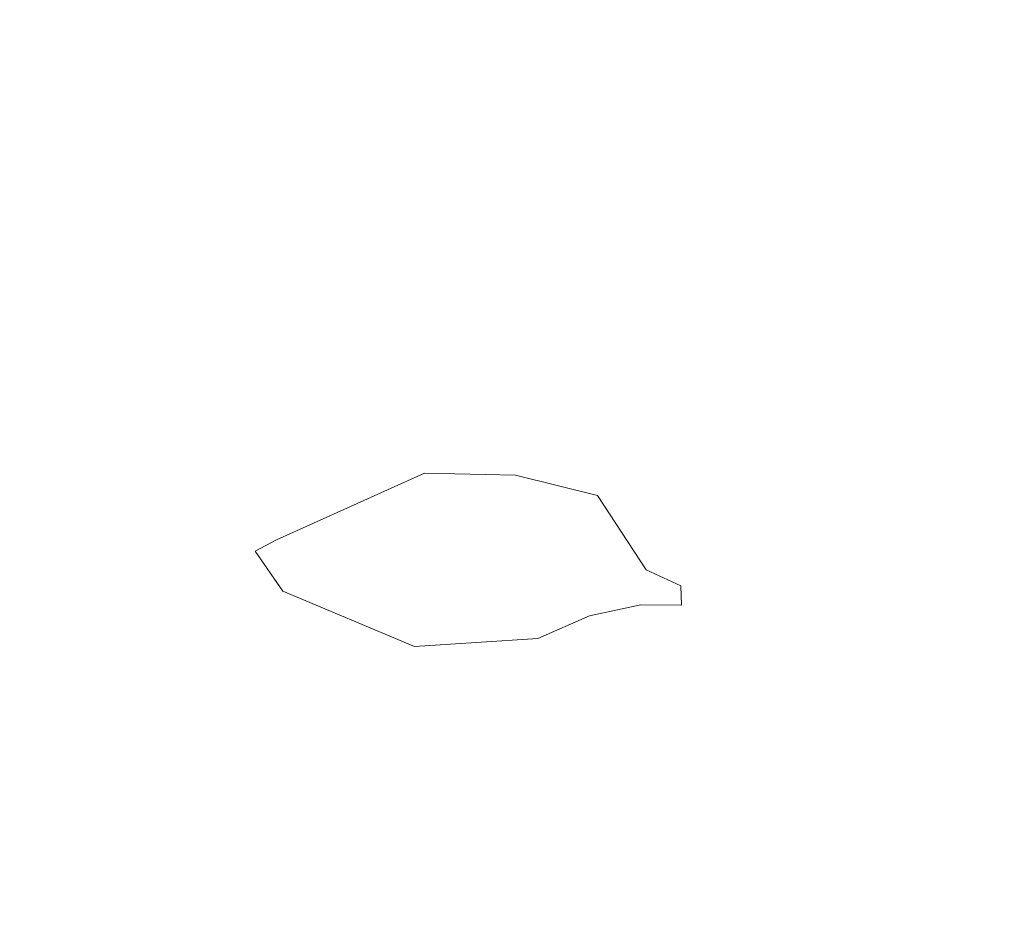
# Model space of a CAD drawing. Header units: millimetres. Extents: x 0 to 650, y -1 to 707.
# Tile 204 of 256: x 525.993 to 526.53, y 352.404 to 352.9. Entities that reach past the tile are written whole.
import ezdxf
from ezdxf.xclip import XClip

# ---------------------------------------------------------------- set-up
doc = ezdxf.new("R2010")
doc.units = ezdxf.units.MM
doc.header["$MEASUREMENT"] = 0
doc.header["$XCLIPFRAME"] = 0
doc.linetypes.add('Wipeout_Contour', pattern=[1000, 0, -1000])
doc.layers.add('Interior - Mobiliário .ARQ', color=7, linetype='Continuous')

# ---------------------------------------------------------------- blocks, each defined once
blk = doc.blocks.new('Desenho_2_2', base_point=(960.5741, 336.178))
at = {"color": 254, "linetype": 'Wipeout_Contour', "lineweight": 0, "ltscale": 1900.077216}
blk.add_wipeout([(526.01653, 353.06686), (525.98225, 352.85456), (526.02702, 352.93862)], dxfattribs=at).dxf.layer = 'Interior - Mobiliário .ARQ'
at = {"color": 254, "linetype": 'Wipeout_Contour', "lineweight": 0, "ltscale": 1901.659568}
blk.add_wipeout([(526.51882, 353.02212), (526.50815, 352.88754), (526.582, 352.88549)], dxfattribs=at).dxf.layer = 'Interior - Mobiliário .ARQ'
at = {"color": 254, "linetype": 'Wipeout_Contour', "lineweight": 0, "ltscale": 1900.008172}
blk.add_wipeout([(526.26525, 352.65913), (526.30743, 352.64927), (526.3086, 352.72251)], dxfattribs=at).dxf.layer = 'Interior - Mobiliário .ARQ'
at = {"color": 254, "linetype": 'Wipeout_Contour', "lineweight": 0, "ltscale": 1899.489197}
blk.add_wipeout([(525.9599, 352.65817), (526.00252, 352.61158), (526.00532, 352.6914)], dxfattribs=at).dxf.layer = 'Interior - Mobiliário .ARQ'
at = {"color": 254, "linetype": 'Wipeout_Contour', "lineweight": 0, "ltscale": 1900.597608}
blk.add_wipeout([(526.40783, 352.66649), (526.33426, 352.61386), (526.36642, 352.60032)], dxfattribs=at).dxf.layer = 'Interior - Mobiliário .ARQ'
at = {"color": 254, "linetype": 'Wipeout_Contour', "lineweight": 0, "ltscale": 1901.153726}
blk.add_wipeout([(526.52327, 352.6258), (526.50914, 352.52243), (526.58608, 352.47275)], dxfattribs=at).dxf.layer = 'Interior - Mobiliário .ARQ'
at = {"color": 254, "linetype": 'Wipeout_Contour', "lineweight": 0, "ltscale": 1900.022638}
blk.add_wipeout([(526.06167, 352.45448), (526.10747, 352.5185), (526.07323, 352.57792)], dxfattribs=at).dxf.layer = 'Interior - Mobiliário .ARQ'
at = {"color": 254, "linetype": 'Wipeout_Contour', "lineweight": 0, "ltscale": 1901.126621}
blk.add_wipeout([(526.35853, 352.57736), (526.33136, 352.57689), (526.32811, 352.53432)], dxfattribs=at).dxf.layer = 'Interior - Mobiliário .ARQ'
at = {"color": 254, "linetype": 'Wipeout_Contour', "lineweight": 0, "ltscale": 1900.645224}
blk.add_wipeout([(526.20715, 352.49429), (526.21791, 352.44053), (526.27533, 352.49833)], dxfattribs=at).dxf.layer = 'Interior - Mobiliário .ARQ'
at = {"color": 254, "linetype": 'Wipeout_Contour', "lineweight": 0, "ltscale": 1900.259289}
blk.add_wipeout([(526.39456, 352.48156), (526.38015, 352.33792), (526.41473, 352.35915)], dxfattribs=at).dxf.layer = 'Interior - Mobiliário .ARQ'
at = {"color": 254, "linetype": 'Wipeout_Contour', "lineweight": 0, "ltscale": 1899.926595}
blk.add_wipeout([(526.32226, 352.44315), (526.34639, 352.29617), (526.36185, 352.32421)], dxfattribs=at).dxf.layer = 'Interior - Mobiliário .ARQ'
at = {"color": 254, "linetype": 'Wipeout_Contour', "lineweight": 0, "ltscale": 1900.945061}
blk.add_wipeout([(526.43356, 352.89231), (526.50815, 352.88754), (526.51882, 353.02212)], dxfattribs=at).dxf.layer = 'Interior - Mobiliário .ARQ'
at = {"color": 254, "linetype": 'Wipeout_Contour', "lineweight": 0, "ltscale": 1900.368332}
blk.add_wipeout([(526.40783, 352.66649), (526.36642, 352.60032), (526.41637, 352.617)], dxfattribs=at).dxf.layer = 'Interior - Mobiliário .ARQ'
at = {"color": 254, "linetype": 'Wipeout_Contour', "lineweight": 0, "ltscale": 1900.025518}
blk.add_wipeout([(525.94902, 352.4558), (526.00252, 352.61158), (525.9599, 352.65817)], dxfattribs=at).dxf.layer = 'Interior - Mobiliário .ARQ'
at = {"color": 254, "linetype": 'Wipeout_Contour', "lineweight": 0, "ltscale": 1900.625694}
blk.add_wipeout([(526.30364, 352.60418), (526.33473, 352.6003), (526.30813, 352.64083)], dxfattribs=at).dxf.layer = 'Interior - Mobiliário .ARQ'
at = {"color": 254, "linetype": 'Wipeout_Contour', "lineweight": 0, "ltscale": 1900.917731}
blk.add_wipeout([(526.60473, 352.56363), (526.52327, 352.6258), (526.58608, 352.47275)], dxfattribs=at).dxf.layer = 'Interior - Mobiliário .ARQ'
at = {"color": 254, "linetype": 'Wipeout_Contour', "lineweight": 0, "ltscale": 1900.799934}
blk.add_wipeout([(526.32811, 352.53432), (526.2747, 352.52009), (526.27533, 352.49833)], dxfattribs=at).dxf.layer = 'Interior - Mobiliário .ARQ'
at = {"color": 254, "linetype": 'Wipeout_Contour', "lineweight": 0, "ltscale": 1900.21464}
blk.add_wipeout([(526.00252, 352.61158), (526.03447, 352.65245), (526.00532, 352.6914)], dxfattribs=at).dxf.layer = 'Interior - Mobiliário .ARQ'
at = {"color": 254, "linetype": 'Wipeout_Contour', "lineweight": 0, "ltscale": 1901.249755}
blk.add_wipeout([(526.40783, 352.66649), (526.41637, 352.617), (526.44236, 352.68099)], dxfattribs=at).dxf.layer = 'Interior - Mobiliário .ARQ'
at = {"color": 254, "linetype": 'Wipeout_Contour', "lineweight": 0, "ltscale": 1901.400527}
blk.add_wipeout([(526.52327, 352.6258), (526.49668, 352.63425), (526.48609, 352.52285)], dxfattribs=at).dxf.layer = 'Interior - Mobiliário .ARQ'
at = {"color": 254, "linetype": 'Wipeout_Contour', "lineweight": 0, "ltscale": 1900.900597}
blk.add_wipeout([(526.35359, 352.59143), (526.33473, 352.6003), (526.33179, 352.5811)], dxfattribs=at).dxf.layer = 'Interior - Mobiliário .ARQ'
at = {"color": 254, "linetype": 'Wipeout_Contour', "lineweight": 0, "ltscale": 1900.542831}
blk.add_wipeout([(526.35853, 352.57736), (526.32811, 352.53432), (526.36884, 352.57071)], dxfattribs=at).dxf.layer = 'Interior - Mobiliário .ARQ'
at = {"color": 254, "linetype": 'Wipeout_Contour', "lineweight": 0, "ltscale": 1900.377076}
blk.add_wipeout([(526.06024, 352.74873), (526.01218, 352.80167), (526.00532, 352.6914)], dxfattribs=at).dxf.layer = 'Interior - Mobiliário .ARQ'
at = {"color": 254, "linetype": 'Wipeout_Contour', "lineweight": 0, "ltscale": 1900.882549}
blk.add_wipeout([(526.4217, 352.73184), (526.40783, 352.66649), (526.44236, 352.68099)], dxfattribs=at).dxf.layer = 'Interior - Mobiliário .ARQ'
at = {"color": 254, "linetype": 'Wipeout_Contour', "lineweight": 0, "ltscale": 1900.558375}
blk.add_wipeout([(526.48609, 352.52285), (526.50914, 352.52243), (526.52327, 352.6258)], dxfattribs=at).dxf.layer = 'Interior - Mobiliário .ARQ'
at = {"color": 254, "linetype": 'Wipeout_Contour', "lineweight": 0, "ltscale": 1899.737177}
blk.add_wipeout([(526.06595, 352.61693), (526.00252, 352.61158), (526.07323, 352.57792)], dxfattribs=at).dxf.layer = 'Interior - Mobiliário .ARQ'
at = {"color": 254, "linetype": 'Wipeout_Contour', "lineweight": 0, "ltscale": 1900.421869}
blk.add_wipeout([(526.36884, 352.57071), (526.39452, 352.57329), (526.41637, 352.617)], dxfattribs=at).dxf.layer = 'Interior - Mobiliário .ARQ'
at = {"color": 254, "linetype": 'Wipeout_Contour', "lineweight": 0, "ltscale": 1899.911563}
blk.add_wipeout([(526.33179, 352.5811), (526.35392, 352.58088), (526.35359, 352.59143)], dxfattribs=at).dxf.layer = 'Interior - Mobiliário .ARQ'
at = {"color": 254, "linetype": 'Wipeout_Contour', "lineweight": 0, "ltscale": 1900.406823}
blk.add_wipeout([(526.32811, 352.53432), (526.33136, 352.57689), (526.30414, 352.57416)], dxfattribs=at).dxf.layer = 'Interior - Mobiliário .ARQ'
at = {"layer": 'Interior - Mobiliário .ARQ', "color": 7, "linetype": 'Continuous', "lineweight": 0}
blk.add_line((526.35359, 352.59143), (526.35392, 352.58088), dxfattribs=at)
at = {"color": 254, "linetype": 'Wipeout_Contour', "lineweight": 0, "ltscale": 1900.218602}
blk.add_wipeout([(526.06024, 352.74873), (526.03599, 352.83747), (526.01218, 352.80167)], dxfattribs=at).dxf.layer = 'Interior - Mobiliário .ARQ'
at = {"color": 254, "linetype": 'Wipeout_Contour', "lineweight": 0, "ltscale": 1900.75313}
blk.add_wipeout([(526.4217, 352.73184), (526.3086, 352.72251), (526.40783, 352.66649)], dxfattribs=at).dxf.layer = 'Interior - Mobiliário .ARQ'
at = {"color": 254, "linetype": 'Wipeout_Contour', "lineweight": 0, "ltscale": 1901.258889}
blk.add_wipeout([(526.55943, 352.6756), (526.52327, 352.6258), (526.60473, 352.56363)], dxfattribs=at).dxf.layer = 'Interior - Mobiliário .ARQ'
at = {"color": 254, "linetype": 'Wipeout_Contour', "lineweight": 0, "ltscale": 1900.455144}
blk.add_wipeout([(526.07323, 352.57792), (526.12125, 352.61045), (526.06595, 352.61693)], dxfattribs=at).dxf.layer = 'Interior - Mobiliário .ARQ'
at = {"color": 254, "linetype": 'Wipeout_Contour', "lineweight": 0, "ltscale": 1901.147064}
blk.add_wipeout([(526.36884, 352.57071), (526.41637, 352.617), (526.36642, 352.60032)], dxfattribs=at).dxf.layer = 'Interior - Mobiliário .ARQ'
at = {"color": 254, "linetype": 'Wipeout_Contour', "lineweight": 0, "ltscale": 1899.896844}
blk.add_wipeout([(526.32382, 352.50821), (526.32811, 352.53432), (526.27533, 352.49833)], dxfattribs=at).dxf.layer = 'Interior - Mobiliário .ARQ'
at = {"color": 254, "linetype": 'Wipeout_Contour', "lineweight": 0, "ltscale": 1901.077377}
blk.add_wipeout([(526.53703, 352.35353), (526.58608, 352.47275), (526.50914, 352.52243)], dxfattribs=at).dxf.layer = 'Interior - Mobiliário .ARQ'
at = {"color": 254, "linetype": 'Wipeout_Contour', "lineweight": 0, "ltscale": 1900.206422}
blk.add_wipeout([(526.03599, 352.83747), (525.98225, 352.85456), (526.01218, 352.80167)], dxfattribs=at).dxf.layer = 'Interior - Mobiliário .ARQ'
at = {"color": 254, "linetype": 'Wipeout_Contour', "lineweight": 0, "ltscale": 1901.063929}
blk.add_wipeout([(526.30949, 352.78734), (526.3086, 352.72251), (526.4217, 352.73184)], dxfattribs=at).dxf.layer = 'Interior - Mobiliário .ARQ'
at = {"color": 254, "linetype": 'Wipeout_Contour', "lineweight": 0, "ltscale": 1901.416856}
blk.add_wipeout([(526.50204, 352.77426), (526.49939, 352.69093), (526.55943, 352.6756)], dxfattribs=at).dxf.layer = 'Interior - Mobiliário .ARQ'
at = {"color": 254, "linetype": 'Wipeout_Contour', "lineweight": 0, "ltscale": 1899.665849}
blk.add_wipeout([(526.00252, 352.61158), (526.06595, 352.61693), (526.03447, 352.65245)], dxfattribs=at).dxf.layer = 'Interior - Mobiliário .ARQ'
at = {"color": 254, "linetype": 'Wipeout_Contour', "lineweight": 0, "ltscale": 1900.439584}
blk.add_wipeout([(526.39452, 352.57329), (526.4645, 352.52448), (526.47039, 352.62823)], dxfattribs=at).dxf.layer = 'Interior - Mobiliário .ARQ'
at = {"color": 254, "linetype": 'Wipeout_Contour', "lineweight": 0, "ltscale": 1899.743864}
blk.add_wipeout([(526.11727, 352.55526), (526.07323, 352.57792), (526.10747, 352.5185)], dxfattribs=at).dxf.layer = 'Interior - Mobiliário .ARQ'
at = {"color": 254, "linetype": 'Wipeout_Contour', "lineweight": 0, "ltscale": 1900.742693}
blk.add_wipeout([(526.50914, 352.52243), (526.50009, 352.379), (526.53703, 352.35353)], dxfattribs=at).dxf.layer = 'Interior - Mobiliário .ARQ'
at = {"color": 254, "linetype": 'Wipeout_Contour', "lineweight": 0, "ltscale": 1899.78295}
blk.add_wipeout([(525.98225, 352.85456), (526.03599, 352.83747), (526.02702, 352.93862)], dxfattribs=at).dxf.layer = 'Interior - Mobiliário .ARQ'
at = {"color": 254, "linetype": 'Wipeout_Contour', "lineweight": 0, "ltscale": 1901.024879}
blk.add_wipeout([(526.33452, 352.92095), (526.4217, 352.73184), (526.43356, 352.89231)], dxfattribs=at).dxf.layer = 'Interior - Mobiliário .ARQ'
at = {"color": 254, "linetype": 'Wipeout_Contour', "lineweight": 0, "ltscale": 1901.141014}
blk.add_wipeout([(526.55943, 352.6756), (526.58293, 352.72443), (526.50204, 352.77426)], dxfattribs=at).dxf.layer = 'Interior - Mobiliário .ARQ'
at = {"color": 254, "linetype": 'Wipeout_Contour', "lineweight": 0, "ltscale": 1899.998598}
blk.add_wipeout([(526.03447, 352.65245), (526.06595, 352.61693), (526.12146, 352.62841)], dxfattribs=at).dxf.layer = 'Interior - Mobiliário .ARQ'
at = {"color": 254, "linetype": 'Wipeout_Contour', "lineweight": 0, "ltscale": 1901.059449}
blk.add_wipeout([(526.4645, 352.52448), (526.39452, 352.57329), (526.39456, 352.48156)], dxfattribs=at).dxf.layer = 'Interior - Mobiliário .ARQ'
at = {"color": 254, "linetype": 'Wipeout_Contour', "lineweight": 0, "ltscale": 1900.106273}
blk.add_wipeout([(526.20374, 352.52294), (526.11727, 352.55526), (526.10747, 352.5185)], dxfattribs=at).dxf.layer = 'Interior - Mobiliário .ARQ'
at = {"color": 254, "linetype": 'Wipeout_Contour', "lineweight": 0, "ltscale": 1900.240902}
blk.add_wipeout([(526.47381, 352.38684), (526.50009, 352.379), (526.50914, 352.52243)], dxfattribs=at).dxf.layer = 'Interior - Mobiliário .ARQ'
at = {"color": 254, "linetype": 'Wipeout_Contour', "lineweight": 0, "ltscale": 1900.183939}
blk.add_wipeout([(525.95035, 352.91817), (525.98225, 352.85456), (526.01653, 353.06686)], dxfattribs=at).dxf.layer = 'Interior - Mobiliário .ARQ'
at = {"color": 254, "linetype": 'Wipeout_Contour', "lineweight": 0, "ltscale": 1901.637581}
blk.add_wipeout([(526.50815, 352.88754), (526.50204, 352.77426), (526.58293, 352.72443)], dxfattribs=at).dxf.layer = 'Interior - Mobiliário .ARQ'
at = {"color": 254, "linetype": 'Wipeout_Contour', "lineweight": 0, "ltscale": 1899.823184}
blk.add_wipeout([(526.12146, 352.62841), (526.09259, 352.69832), (526.03447, 352.65245)], dxfattribs=at).dxf.layer = 'Interior - Mobiliário .ARQ'
at = {"color": 254, "linetype": 'Wipeout_Contour', "lineweight": 0, "ltscale": 1901.214636}
blk.add_wipeout([(526.49939, 352.69093), (526.49668, 352.63425), (526.52327, 352.6258)], dxfattribs=at).dxf.layer = 'Interior - Mobiliário .ARQ'
at = {"color": 254, "linetype": 'Wipeout_Contour', "lineweight": 0, "ltscale": 1899.905812}
blk.add_wipeout([(526.06595, 352.61693), (526.12125, 352.61045), (526.13076, 352.61857)], dxfattribs=at).dxf.layer = 'Interior - Mobiliário .ARQ'
at = {"color": 254, "linetype": 'Wipeout_Contour', "lineweight": 0, "ltscale": 1899.970238}
blk.add_wipeout([(526.39452, 352.57329), (526.32226, 352.44315), (526.39456, 352.48156)], dxfattribs=at).dxf.layer = 'Interior - Mobiliário .ARQ'
at = {"color": 254, "linetype": 'Wipeout_Contour', "lineweight": 0, "ltscale": 1899.832193}
blk.add_wipeout([(526.10747, 352.5185), (526.20715, 352.49429), (526.20374, 352.52294)], dxfattribs=at).dxf.layer = 'Interior - Mobiliário .ARQ'
at = {"color": 254, "linetype": 'Wipeout_Contour', "lineweight": 0, "ltscale": 1901.162821}
blk.add_wipeout([(526.50914, 352.52243), (526.48609, 352.52285), (526.47381, 352.38684)], dxfattribs=at).dxf.layer = 'Interior - Mobiliário .ARQ'
at = {"color": 254, "linetype": 'Wipeout_Contour', "lineweight": 0, "ltscale": 1901.388029}
blk.add_wipeout([(526.58293, 352.72443), (526.582, 352.88549), (526.50815, 352.88754)], dxfattribs=at).dxf.layer = 'Interior - Mobiliário .ARQ'
at = {"color": 254, "linetype": 'Wipeout_Contour', "lineweight": 0, "ltscale": 1900.525937}
blk.add_wipeout([(526.18947, 352.72122), (526.09259, 352.69832), (526.12146, 352.62841)], dxfattribs=at).dxf.layer = 'Interior - Mobiliário .ARQ'
at = {"color": 254, "linetype": 'Wipeout_Contour', "lineweight": 0, "ltscale": 1901.397259}
blk.add_wipeout([(526.52327, 352.6258), (526.55943, 352.6756), (526.49939, 352.69093)], dxfattribs=at).dxf.layer = 'Interior - Mobiliário .ARQ'
at = {"color": 254, "linetype": 'Wipeout_Contour', "lineweight": 0, "ltscale": 1901.437267}
blk.add_wipeout([(526.49668, 352.63425), (526.47039, 352.62823), (526.4645, 352.52448)], dxfattribs=at).dxf.layer = 'Interior - Mobiliário .ARQ'
at = {"color": 254, "linetype": 'Wipeout_Contour', "lineweight": 0, "ltscale": 1900.852766}
blk.add_wipeout([(526.39452, 352.57329), (526.32382, 352.50821), (526.32226, 352.44315)], dxfattribs=at).dxf.layer = 'Interior - Mobiliário .ARQ'
at = {"color": 254, "linetype": 'Wipeout_Contour', "lineweight": 0, "ltscale": 1899.843094}
blk.add_wipeout([(526.10747, 352.5185), (526.06167, 352.45448), (526.21791, 352.44053)], dxfattribs=at).dxf.layer = 'Interior - Mobiliário .ARQ'
at = {"color": 254, "linetype": 'Wipeout_Contour', "lineweight": 0, "ltscale": 1902.188642}
blk.add_wipeout([(526.51882, 353.02212), (526.582, 352.88549), (526.67301, 353.02532)], dxfattribs=at).dxf.layer = 'Interior - Mobiliário .ARQ'
at = {"color": 254, "linetype": 'Wipeout_Contour', "lineweight": 0, "ltscale": 1899.97939}
blk.add_wipeout([(526.12146, 352.62841), (526.21011, 352.6595), (526.18947, 352.72122)], dxfattribs=at).dxf.layer = 'Interior - Mobiliário .ARQ'
at = {"color": 254, "linetype": 'Wipeout_Contour', "lineweight": 0, "ltscale": 1900.468437}
blk.add_wipeout([(526.4645, 352.52448), (526.48609, 352.52285), (526.49668, 352.63425)], dxfattribs=at).dxf.layer = 'Interior - Mobiliário .ARQ'
at = {"color": 254, "linetype": 'Wipeout_Contour', "lineweight": 0, "ltscale": 1901.132618}
blk.add_wipeout([(526.33473, 352.6003), (526.30364, 352.60418), (526.30372, 352.57506)], dxfattribs=at).dxf.layer = 'Interior - Mobiliário .ARQ'
at = {"color": 254, "linetype": 'Wipeout_Contour', "lineweight": 0, "ltscale": 1900.250114}
blk.add_wipeout([(526.35853, 352.57736), (526.36884, 352.57071), (526.36642, 352.60032)], dxfattribs=at).dxf.layer = 'Interior - Mobiliário .ARQ'
at = {"color": 254, "linetype": 'Wipeout_Contour', "lineweight": 0, "ltscale": 1899.763826}
blk.add_wipeout([(526.21791, 352.44053), (526.20715, 352.49429), (526.10747, 352.5185)], dxfattribs=at).dxf.layer = 'Interior - Mobiliário .ARQ'
at = {"color": 254, "linetype": 'Wipeout_Contour', "lineweight": 0, "ltscale": 1900.389236}
blk.add_wipeout([(526.39456, 352.48156), (526.41473, 352.35915), (526.44768, 352.38141)], dxfattribs=at).dxf.layer = 'Interior - Mobiliário .ARQ'
at = {"color": 254, "linetype": 'Wipeout_Contour', "lineweight": 0, "ltscale": 1899.978165}
blk.add_wipeout([(526.18947, 352.72122), (526.3086, 352.72251), (526.30949, 352.78734)], dxfattribs=at).dxf.layer = 'Interior - Mobiliário .ARQ'
at = {"color": 254, "linetype": 'Wipeout_Contour', "lineweight": 0, "ltscale": 1899.549058}
blk.add_wipeout([(526.13076, 352.61857), (526.12146, 352.62841), (526.06595, 352.61693)], dxfattribs=at).dxf.layer = 'Interior - Mobiliário .ARQ'
at = {"color": 254, "linetype": 'Wipeout_Contour', "lineweight": 0, "ltscale": 1900.044079}
blk.add_wipeout([(526.30372, 352.57506), (526.33179, 352.5811), (526.33473, 352.6003)], dxfattribs=at).dxf.layer = 'Interior - Mobiliário .ARQ'
at = {"color": 254, "linetype": 'Wipeout_Contour', "lineweight": 0, "ltscale": 1899.626616}
blk.add_wipeout([(526.20374, 352.52294), (526.2747, 352.52009), (526.27644, 352.5622)], dxfattribs=at).dxf.layer = 'Interior - Mobiliário .ARQ'
at = {"color": 254, "linetype": 'Wipeout_Contour', "lineweight": 0, "ltscale": 1900.49534}
blk.add_wipeout([(526.44768, 352.38141), (526.4645, 352.52448), (526.39456, 352.48156)], dxfattribs=at).dxf.layer = 'Interior - Mobiliário .ARQ'
at = {"color": 254, "linetype": 'Wipeout_Contour', "lineweight": 0, "ltscale": 1899.574778}
blk.add_wipeout([(526.21791, 352.44053), (526.32226, 352.44315), (526.32382, 352.50821)], dxfattribs=at).dxf.layer = 'Interior - Mobiliário .ARQ'
at = {"layer": 'Interior - Mobiliário .ARQ', "color": 7, "linetype": 'Continuous', "lineweight": 0}
for p, q in [((526.33473, 352.6003), (526.35359, 352.59143)), ((526.33179, 352.5811), (526.35392, 352.58088))]:
    blk.add_line(p, q, dxfattribs=at)
at = {"color": 254, "linetype": 'Wipeout_Contour', "lineweight": 0, "ltscale": 1901.00033}
blk.add_wipeout([(526.30949, 352.78734), (526.14346, 352.78546), (526.18947, 352.72122)], dxfattribs=at).dxf.layer = 'Interior - Mobiliário .ARQ'
at = {"color": 254, "linetype": 'Wipeout_Contour', "lineweight": 0, "ltscale": 1900.371234}
blk.add_wipeout([(526.21011, 352.6595), (526.12146, 352.62841), (526.13076, 352.61857)], dxfattribs=at).dxf.layer = 'Interior - Mobiliário .ARQ'
at = {"color": 254, "linetype": 'Wipeout_Contour', "lineweight": 0, "ltscale": 1900.811895}
blk.add_wipeout([(526.27644, 352.5622), (526.20653, 352.5568), (526.20374, 352.52294)], dxfattribs=at).dxf.layer = 'Interior - Mobiliário .ARQ'
at = {"color": 254, "linetype": 'Wipeout_Contour', "lineweight": 0, "ltscale": 1900.22381}
blk.add_wipeout([(526.44768, 352.38141), (526.47381, 352.38684), (526.48609, 352.52285)], dxfattribs=at).dxf.layer = 'Interior - Mobiliário .ARQ'
at = {"color": 254, "linetype": 'Wipeout_Contour', "lineweight": 0, "ltscale": 1900.388457}
blk.add_wipeout([(526.32382, 352.50821), (526.27533, 352.49833), (526.21791, 352.44053)], dxfattribs=at).dxf.layer = 'Interior - Mobiliário .ARQ'
at = {"color": 254, "linetype": 'Wipeout_Contour', "lineweight": 0, "ltscale": 1901.100242}
blk.add_wipeout([(526.30949, 352.78734), (526.4217, 352.73184), (526.33452, 352.92095)], dxfattribs=at).dxf.layer = 'Interior - Mobiliário .ARQ'
at = {"color": 254, "linetype": 'Wipeout_Contour', "lineweight": 0, "ltscale": 1900.154018}
blk.add_wipeout([(526.14346, 352.78546), (526.11975, 352.89083), (526.03599, 352.83747)], dxfattribs=at).dxf.layer = 'Interior - Mobiliário .ARQ'
at = {"color": 254, "linetype": 'Wipeout_Contour', "lineweight": 0, "ltscale": 1900.700467}
blk.add_wipeout([(526.26525, 352.65913), (526.3086, 352.72251), (526.18947, 352.72122)], dxfattribs=at).dxf.layer = 'Interior - Mobiliário .ARQ'
at = {"color": 254, "linetype": 'Wipeout_Contour', "lineweight": 0, "ltscale": 1899.616527}
blk.add_wipeout([(526.13426, 352.60461), (526.21009, 352.60168), (526.21371, 352.65308)], dxfattribs=at).dxf.layer = 'Interior - Mobiliário .ARQ'
at = {"color": 254, "linetype": 'Wipeout_Contour', "lineweight": 0, "ltscale": 1900.895957}
blk.add_wipeout([(526.30414, 352.57416), (526.27644, 352.5622), (526.2747, 352.52009)], dxfattribs=at).dxf.layer = 'Interior - Mobiliário .ARQ'
at = {"color": 254, "linetype": 'Wipeout_Contour', "lineweight": 0, "ltscale": 1901.022616}
blk.add_wipeout([(526.48609, 352.52285), (526.4645, 352.52448), (526.44768, 352.38141)], dxfattribs=at).dxf.layer = 'Interior - Mobiliário .ARQ'
at = {"color": 254, "linetype": 'Wipeout_Contour', "lineweight": 0, "ltscale": 1899.688003}
blk.add_wipeout([(526.06167, 352.45448), (526.10259, 352.25681), (526.257, 352.2848)], dxfattribs=at).dxf.layer = 'Interior - Mobiliário .ARQ'
at = {"color": 254, "linetype": 'Wipeout_Contour', "lineweight": 0, "ltscale": 1900.440898}
blk.add_wipeout([(526.03599, 352.83747), (526.06024, 352.74873), (526.14346, 352.78546)], dxfattribs=at).dxf.layer = 'Interior - Mobiliário .ARQ'
at = {"color": 254, "linetype": 'Wipeout_Contour', "lineweight": 0, "ltscale": 1900.753989}
blk.add_wipeout([(526.49939, 352.69093), (526.50204, 352.77426), (526.4217, 352.73184)], dxfattribs=at).dxf.layer = 'Interior - Mobiliário .ARQ'
at = {"color": 254, "linetype": 'Wipeout_Contour', "lineweight": 0, "ltscale": 1900.343341}
blk.add_wipeout([(526.18947, 352.72122), (526.21011, 352.6595), (526.26525, 352.65913)], dxfattribs=at).dxf.layer = 'Interior - Mobiliário .ARQ'
at = {"color": 254, "linetype": 'Wipeout_Contour', "lineweight": 0, "ltscale": 1900.977519}
blk.add_wipeout([(526.30743, 352.64927), (526.33426, 352.61386), (526.40783, 352.66649)], dxfattribs=at).dxf.layer = 'Interior - Mobiliário .ARQ'
at = {"color": 254, "linetype": 'Wipeout_Contour', "lineweight": 0, "ltscale": 1900.446516}
blk.add_wipeout([(526.21371, 352.65308), (526.13289, 352.61666), (526.13426, 352.60461)], dxfattribs=at).dxf.layer = 'Interior - Mobiliário .ARQ'
at = {"color": 254, "linetype": 'Wipeout_Contour', "lineweight": 0, "ltscale": 1900.227491}
blk.add_wipeout([(526.2747, 352.52009), (526.32811, 352.53432), (526.30414, 352.57416)], dxfattribs=at).dxf.layer = 'Interior - Mobiliário .ARQ'
at = {"color": 254, "linetype": 'Wipeout_Contour', "lineweight": 0, "ltscale": 1899.827391}
blk.add_wipeout([(526.257, 352.2848), (526.21791, 352.44053), (526.06167, 352.45448)], dxfattribs=at).dxf.layer = 'Interior - Mobiliário .ARQ'
at = {"color": 254, "linetype": 'Wipeout_Contour', "lineweight": 0, "ltscale": 1900.657468}
blk.add_wipeout([(526.30949, 352.78734), (526.33452, 352.92095), (526.11975, 352.89083)], dxfattribs=at).dxf.layer = 'Interior - Mobiliário .ARQ'
at = {"color": 254, "linetype": 'Wipeout_Contour', "lineweight": 0, "ltscale": 1901.271413}
blk.add_wipeout([(526.50204, 352.77426), (526.50815, 352.88754), (526.43356, 352.89231)], dxfattribs=at).dxf.layer = 'Interior - Mobiliário .ARQ'
at = {"color": 254, "linetype": 'Wipeout_Contour', "lineweight": 0, "ltscale": 1899.745078}
blk.add_wipeout([(526.09259, 352.69832), (526.06024, 352.74873), (526.00532, 352.6914)], dxfattribs=at).dxf.layer = 'Interior - Mobiliário .ARQ'
at = {"color": 254, "linetype": 'Wipeout_Contour', "lineweight": 0, "ltscale": 1900.985176}
blk.add_wipeout([(526.40783, 352.66649), (526.3086, 352.72251), (526.30743, 352.64927)], dxfattribs=at).dxf.layer = 'Interior - Mobiliário .ARQ'
at = {"color": 254, "linetype": 'Wipeout_Contour', "lineweight": 0, "ltscale": 1901.15944}
blk.add_wipeout([(526.41637, 352.617), (526.39452, 352.57329), (526.47039, 352.62823)], dxfattribs=at).dxf.layer = 'Interior - Mobiliário .ARQ'
at = {"color": 254, "linetype": 'Wipeout_Contour', "lineweight": 0, "ltscale": 1900.589866}
blk.add_wipeout([(526.13426, 352.60461), (526.13645, 352.58852), (526.20827, 352.55832)], dxfattribs=at).dxf.layer = 'Interior - Mobiliário .ARQ'
at = {"color": 254, "linetype": 'Wipeout_Contour', "lineweight": 0, "ltscale": 1899.918507}
blk.add_wipeout([(526.2755, 352.56283), (526.30372, 352.57506), (526.30364, 352.60418)], dxfattribs=at).dxf.layer = 'Interior - Mobiliário .ARQ'
at = {"color": 254, "linetype": 'Wipeout_Contour', "lineweight": 0, "ltscale": 1900.03159}
blk.add_wipeout([(526.27533, 352.49833), (526.2747, 352.52009), (526.20374, 352.52294)], dxfattribs=at).dxf.layer = 'Interior - Mobiliário .ARQ'
at = {"color": 254, "linetype": 'Wipeout_Contour', "lineweight": 0, "ltscale": 1899.750564}
blk.add_wipeout([(526.06167, 352.45448), (525.94902, 352.4558), (525.99282, 352.23692)], dxfattribs=at).dxf.layer = 'Interior - Mobiliário .ARQ'
at = {"color": 254, "linetype": 'Wipeout_Contour', "lineweight": 0, "ltscale": 1899.917628}
blk.add_wipeout([(526.34639, 352.29617), (526.21791, 352.44053), (526.257, 352.2848)], dxfattribs=at).dxf.layer = 'Interior - Mobiliário .ARQ'
at = {"color": 254, "linetype": 'Wipeout_Contour', "lineweight": 0, "ltscale": 1900.631839}
blk.add_wipeout([(526.11975, 352.89083), (526.14346, 352.78546), (526.30949, 352.78734)], dxfattribs=at).dxf.layer = 'Interior - Mobiliário .ARQ'
at = {"color": 254, "linetype": 'Wipeout_Contour', "lineweight": 0, "ltscale": 1900.321071}
blk.add_wipeout([(526.00532, 352.6914), (526.03447, 352.65245), (526.09259, 352.69832)], dxfattribs=at).dxf.layer = 'Interior - Mobiliário .ARQ'
at = {"color": 254, "linetype": 'Wipeout_Contour', "lineweight": 0, "ltscale": 1900.753344}
blk.add_wipeout([(526.44236, 352.68099), (526.41637, 352.617), (526.47039, 352.62823)], dxfattribs=at).dxf.layer = 'Interior - Mobiliário .ARQ'
at = {"color": 254, "linetype": 'Wipeout_Contour', "lineweight": 0, "ltscale": 1900.030669}
blk.add_wipeout([(526.20827, 352.55832), (526.21009, 352.60168), (526.13426, 352.60461)], dxfattribs=at).dxf.layer = 'Interior - Mobiliário .ARQ'
at = {"color": 254, "linetype": 'Wipeout_Contour', "lineweight": 0, "ltscale": 1900.919937}
blk.add_wipeout([(526.30364, 352.60418), (526.2671, 352.60321), (526.2755, 352.56283)], dxfattribs=at).dxf.layer = 'Interior - Mobiliário .ARQ'
at = {"color": 254, "linetype": 'Wipeout_Contour', "lineweight": 0, "ltscale": 1900.707632}
blk.add_wipeout([(526.32382, 352.50821), (526.39452, 352.57329), (526.36884, 352.57071)], dxfattribs=at).dxf.layer = 'Interior - Mobiliário .ARQ'
at = {"color": 254, "linetype": 'Wipeout_Contour', "lineweight": 0, "ltscale": 1900.331632}
blk.add_wipeout([(526.20374, 352.52294), (526.20715, 352.49429), (526.27533, 352.49833)], dxfattribs=at).dxf.layer = 'Interior - Mobiliário .ARQ'
at = {"color": 254, "linetype": 'Wipeout_Contour', "lineweight": 0, "ltscale": 1899.067052}
blk.add_wipeout([(525.99282, 352.23692), (526.10259, 352.25681), (526.06167, 352.45448)], dxfattribs=at).dxf.layer = 'Interior - Mobiliário .ARQ'
at = {"color": 254, "linetype": 'Wipeout_Contour', "lineweight": 0, "ltscale": 1900.143817}
blk.add_wipeout([(526.32226, 352.44315), (526.21791, 352.44053), (526.34639, 352.29617)], dxfattribs=at).dxf.layer = 'Interior - Mobiliário .ARQ'
at = {"layer": 'Interior - Mobiliário .ARQ', "color": 7, "linetype": 'Continuous', "lineweight": 0}
blk.add_line((526.33179, 352.5811), (526.30372, 352.57506), dxfattribs=at)
at = {"color": 254, "linetype": 'Wipeout_Contour', "lineweight": 0, "ltscale": 1900.728626}
blk.add_wipeout([(526.02702, 352.93862), (526.03599, 352.83747), (526.11975, 352.89083)], dxfattribs=at).dxf.layer = 'Interior - Mobiliário .ARQ'
at = {"color": 254, "linetype": 'Wipeout_Contour', "lineweight": 0, "ltscale": 1899.464979}
blk.add_wipeout([(526.01218, 352.80167), (525.9599, 352.65817), (526.00532, 352.6914)], dxfattribs=at).dxf.layer = 'Interior - Mobiliário .ARQ'
at = {"color": 254, "linetype": 'Wipeout_Contour', "lineweight": 0, "ltscale": 1900.41491}
blk.add_wipeout([(526.06024, 352.74873), (526.09259, 352.69832), (526.18947, 352.72122)], dxfattribs=at).dxf.layer = 'Interior - Mobiliário .ARQ'
at = {"color": 254, "linetype": 'Wipeout_Contour', "lineweight": 0, "ltscale": 1901.0704}
blk.add_wipeout([(526.49939, 352.69093), (526.4217, 352.73184), (526.44236, 352.68099)], dxfattribs=at).dxf.layer = 'Interior - Mobiliário .ARQ'
at = {"color": 254, "linetype": 'Wipeout_Contour', "lineweight": 0, "ltscale": 1899.912573}
blk.add_wipeout([(526.2671, 352.60321), (526.30364, 352.60418), (526.30813, 352.64083)], dxfattribs=at).dxf.layer = 'Interior - Mobiliário .ARQ'
at = {"color": 254, "linetype": 'Wipeout_Contour', "lineweight": 0, "ltscale": 1900.086928}
blk.add_wipeout([(526.20653, 352.5568), (526.13272, 352.58688), (526.11727, 352.55526)], dxfattribs=at).dxf.layer = 'Interior - Mobiliário .ARQ'
at = {"color": 254, "linetype": 'Wipeout_Contour', "lineweight": 0, "ltscale": 1899.029658}
blk.add_wipeout([(525.94902, 352.4558), (526.06167, 352.45448), (526.07323, 352.57792)], dxfattribs=at).dxf.layer = 'Interior - Mobiliário .ARQ'
at = {"color": 254, "linetype": 'Wipeout_Contour', "lineweight": 0, "ltscale": 1900.778649}
blk.add_wipeout([(526.36884, 352.57071), (526.32811, 352.53432), (526.32382, 352.50821)], dxfattribs=at).dxf.layer = 'Interior - Mobiliário .ARQ'
at = {"color": 254, "linetype": 'Wipeout_Contour', "lineweight": 0, "ltscale": 1899.874155}
blk.add_wipeout([(526.38015, 352.33792), (526.32226, 352.44315), (526.36185, 352.32421)], dxfattribs=at).dxf.layer = 'Interior - Mobiliário .ARQ'
at = {"color": 254, "linetype": 'Wipeout_Contour', "lineweight": 0, "ltscale": 1900.124906}
blk.add_wipeout([(526.11975, 352.89083), (526.1206, 352.98598), (526.02702, 352.93862)], dxfattribs=at).dxf.layer = 'Interior - Mobiliário .ARQ'
at = {"color": 254, "linetype": 'Wipeout_Contour', "lineweight": 0, "ltscale": 1901.365944}
blk.add_wipeout([(526.43356, 352.89231), (526.4217, 352.73184), (526.50204, 352.77426)], dxfattribs=at).dxf.layer = 'Interior - Mobiliário .ARQ'
at = {"color": 254, "linetype": 'Wipeout_Contour', "lineweight": 0, "ltscale": 1900.181074}
blk.add_wipeout([(525.98225, 352.85456), (525.9599, 352.65817), (526.01218, 352.80167)], dxfattribs=at).dxf.layer = 'Interior - Mobiliário .ARQ'
at = {"color": 254, "linetype": 'Wipeout_Contour', "lineweight": 0, "ltscale": 1900.164222}
blk.add_wipeout([(526.18947, 352.72122), (526.14346, 352.78546), (526.06024, 352.74873)], dxfattribs=at).dxf.layer = 'Interior - Mobiliário .ARQ'
at = {"color": 254, "linetype": 'Wipeout_Contour', "lineweight": 0, "ltscale": 1900.85806}
blk.add_wipeout([(526.44236, 352.68099), (526.49668, 352.63425), (526.49939, 352.69093)], dxfattribs=at).dxf.layer = 'Interior - Mobiliário .ARQ'
at = {"color": 254, "linetype": 'Wipeout_Contour', "lineweight": 0, "ltscale": 1900.992775}
blk.add_wipeout([(526.30813, 352.64083), (526.26339, 352.65183), (526.2671, 352.60321)], dxfattribs=at).dxf.layer = 'Interior - Mobiliário .ARQ'
at = {"color": 254, "linetype": 'Wipeout_Contour', "lineweight": 0, "ltscale": 1899.893988}
blk.add_wipeout([(526.00252, 352.61158), (525.94902, 352.4558), (526.07323, 352.57792)], dxfattribs=at).dxf.layer = 'Interior - Mobiliário .ARQ'
at = {"color": 254, "linetype": 'Wipeout_Contour', "lineweight": 0, "ltscale": 1899.953689}
blk.add_wipeout([(526.11727, 352.55526), (526.20374, 352.52294), (526.20653, 352.5568)], dxfattribs=at).dxf.layer = 'Interior - Mobiliário .ARQ'
at = {"color": 254, "linetype": 'Wipeout_Contour', "lineweight": 0, "ltscale": 1900.235541}
blk.add_wipeout([(526.39456, 352.48156), (526.32226, 352.44315), (526.38015, 352.33792)], dxfattribs=at).dxf.layer = 'Interior - Mobiliário .ARQ'
at = {"layer": 'Interior - Mobiliário .ARQ', "color": 7, "linetype": 'Continuous', "lineweight": 0}
blk.add_line((526.33473, 352.6003), (526.30813, 352.64083), dxfattribs=at)
at = {"color": 254, "linetype": 'Wipeout_Contour', "lineweight": 0, "ltscale": 1901.086575}
blk.add_wipeout([(526.1206, 352.98598), (526.11975, 352.89083), (526.33452, 352.92095)], dxfattribs=at).dxf.layer = 'Interior - Mobiliário .ARQ'
at = {"color": 254, "linetype": 'Wipeout_Contour', "lineweight": 0, "ltscale": 1900.766157}
blk.add_wipeout([(526.49668, 352.63425), (526.44236, 352.68099), (526.47039, 352.62823)], dxfattribs=at).dxf.layer = 'Interior - Mobiliário .ARQ'
at = {"color": 254, "linetype": 'Wipeout_Contour', "lineweight": 0, "ltscale": 1899.575076}
blk.add_wipeout([(526.12125, 352.61045), (526.07323, 352.57792), (526.11727, 352.55526)], dxfattribs=at).dxf.layer = 'Interior - Mobiliário .ARQ'
at = {"color": 254, "linetype": 'Wipeout_Contour', "lineweight": 0, "ltscale": 1900.299539}
blk.add_wipeout([(526.2755, 352.56283), (526.2671, 352.60321), (526.21009, 352.60168)], dxfattribs=at).dxf.layer = 'Interior - Mobiliário .ARQ'
at = {"color": 254, "linetype": 'Wipeout_Contour', "lineweight": 0, "ltscale": 1901.202831}
blk.add_wipeout([(526.51882, 353.02212), (526.33452, 352.92095), (526.43356, 352.89231)], dxfattribs=at).dxf.layer = 'Interior - Mobiliário .ARQ'
at = {"color": 254, "linetype": 'Wipeout_Contour', "lineweight": 0, "ltscale": 1900.267978}
blk.add_wipeout([(526.11727, 352.55526), (526.13272, 352.58688), (526.12125, 352.61045)], dxfattribs=at).dxf.layer = 'Interior - Mobiliário .ARQ'
at = {"color": 254, "linetype": 'Wipeout_Contour', "lineweight": 0, "ltscale": 1900.449625}
blk.add_wipeout([(526.21009, 352.60168), (526.20827, 352.55832), (526.2755, 352.56283)], dxfattribs=at).dxf.layer = 'Interior - Mobiliário .ARQ'
at = {"layer": 'Interior - Mobiliário .ARQ', "color": 7, "linetype": 'Continuous', "lineweight": 0}
for p, q in [((526.12125, 352.61045), (526.13289, 352.61666)), ((526.12125, 352.61045), (526.13645, 352.58852)), ((526.13645, 352.58852), (526.20827, 352.55832)), ((526.30372, 352.57506), (526.2755, 352.56283)), ((526.2755, 352.56283), (526.20827, 352.55832))]:
    blk.add_line(p, q, dxfattribs=at)
at = {"color": 254, "linetype": 'Wipeout_Contour', "lineweight": 0, "ltscale": 1900.328806}
blk.add_wipeout([(526.2671, 352.60321), (526.26339, 352.65183), (526.21371, 352.65308)], dxfattribs=at).dxf.layer = 'Interior - Mobiliário .ARQ'
at = {"color": 254, "linetype": 'Wipeout_Contour', "lineweight": 0, "ltscale": 1900.450784}
blk.add_wipeout([(526.21371, 352.65308), (526.21009, 352.60168), (526.2671, 352.60321)], dxfattribs=at).dxf.layer = 'Interior - Mobiliário .ARQ'
at = {"layer": 'Interior - Mobiliário .ARQ', "color": 7, "linetype": 'Continuous', "lineweight": 0}
for p, q in [((526.21371, 352.65308), (526.13289, 352.61666)), ((526.26339, 352.65183), (526.21371, 352.65308)), ((526.30813, 352.64083), (526.26339, 352.65183))]:
    blk.add_line(p, q, dxfattribs=at)

msp = doc.modelspace()

# ---------------------------------------------------------------- block references
at = {"color": 7, "linetype": 'Continuous', "lineweight": 0}
ref = msp.add_blockref('Desenho_2_2', (960.5741, 336.178), dxfattribs=at)
XClip(ref).set_block_clipping_path([(351.923237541, 325.8360772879), (633.5139366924, 392.5007536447)])

doc.saveas('drawing.dxf')
